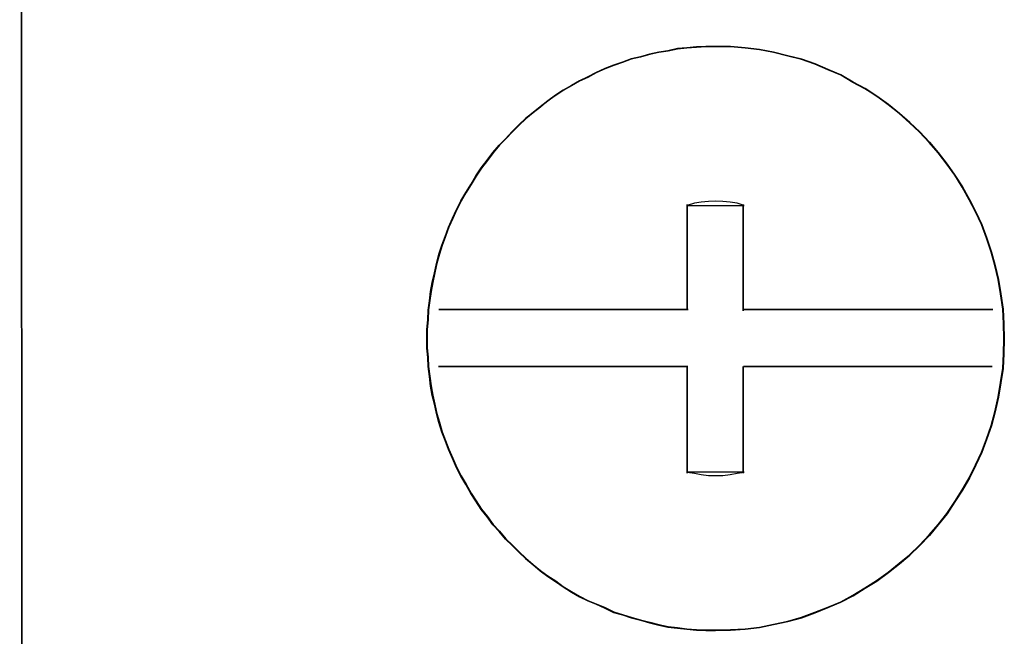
# Model space of a CAD drawing. Header units: millimetres. Extents: x 18084 to 47233, y 38174 to 56392.
# Tile 230 of 253: x 26269 to 26282, y 53634 to 53642. Entities that reach past the tile are written whole.
import ezdxf

# ---------------------------------------------------------------- set-up
doc = ezdxf.new("R2010")
doc.units = ezdxf.units.MM
doc.header["$LTSCALE"] = 100
doc.layers.add('45', color=7, linetype='Continuous')

msp = doc.modelspace()

# ---------------------------------------------------------------- linework, layer by layer
at = {"layer": '45', "color": 59}
for p, q in [((26268.834, 53694.556), (26268.864, 53629.732)), ((26268.864, 53629.732), (26268.834, 53694.556)), ((26268.834, 53694.556), (26268.864, 53629.732)), ((26268.864, 53629.732), (26268.834, 53694.556))]:
    msp.add_line(p, q, dxfattribs=at)
at = {"layer": '45', "color": 7}
for p, q in [((26277.399, 53641.514), (26277.519, 53641.525)), ((26277.519, 53641.525), (26277.399, 53641.514)), ((26277.399, 53641.514), (26277.519, 53641.525)), ((26277.519, 53641.525), (26277.399, 53641.514)), ((26277.519, 53641.525), (26277.644, 53641.536)), ((26277.644, 53641.536), (26277.519, 53641.525)), ((26277.519, 53641.525), (26277.644, 53641.536)), ((26277.644, 53641.536), (26277.519, 53641.525)), ((26277.644, 53641.531), (26277.519, 53641.52)), ((26277.644, 53641.531), (26277.519, 53641.52)), ((26277.644, 53641.536), (26277.769, 53641.541)), ((26277.769, 53641.541), (26277.644, 53641.536)), ((26277.644, 53641.536), (26277.769, 53641.541)), ((26277.769, 53641.541), (26277.644, 53641.536)), ((26277.769, 53641.537), (26277.644, 53641.531)), ((26277.769, 53641.537), (26277.644, 53641.531)), ((26277.769, 53641.541), (26277.894, 53641.541)), ((26277.894, 53641.541), (26277.769, 53641.541)), ((26277.769, 53641.541), (26277.894, 53641.541)), ((26277.894, 53641.541), (26277.769, 53641.541)), ((26277.894, 53641.537), (26277.769, 53641.537)), ((26277.894, 53641.537), (26277.769, 53641.537)), ((26277.894, 53641.541), (26278.09, 53641.541)), ((26278.09, 53641.541), (26277.894, 53641.541)), ((26277.894, 53641.541), (26278.09, 53641.541)), ((26278.09, 53641.541), (26277.894, 53641.541)), ((26278.09, 53641.537), (26277.894, 53641.537)), ((26278.09, 53641.537), (26277.894, 53641.537)), ((26278.09, 53641.541), (26278.281, 53641.525)), ((26278.281, 53641.525), (26278.09, 53641.541)), ((26278.09, 53641.541), (26278.281, 53641.525)), ((26278.281, 53641.525), (26278.09, 53641.541)), ((26278.28, 53641.52), (26278.09, 53641.537)), ((26278.28, 53641.52), (26278.09, 53641.537)), ((26278.281, 53641.525), (26278.466, 53641.503)), ((26278.466, 53641.503), (26278.281, 53641.525)), ((26278.281, 53641.525), (26278.466, 53641.503)), ((26278.466, 53641.503), (26278.281, 53641.525)), ((26276.796, 53641.382), (26276.915, 53641.409)), ((26276.915, 53641.409), (26276.796, 53641.382)), ((26276.796, 53641.382), (26276.915, 53641.409)), ((26276.915, 53641.409), (26276.796, 53641.382)), ((26276.916, 53641.405), (26276.797, 53641.377)), ((26276.916, 53641.405), (26276.797, 53641.377)), ((26276.915, 53641.409), (26277.035, 53641.442)), ((26277.035, 53641.442), (26276.915, 53641.409)), ((26276.915, 53641.409), (26277.035, 53641.442)), ((26277.035, 53641.442), (26276.915, 53641.409)), ((26277.036, 53641.438), (26276.916, 53641.405)), ((26277.036, 53641.438), (26276.916, 53641.405)), ((26277.035, 53641.442), (26277.155, 53641.47)), ((26277.155, 53641.47), (26277.035, 53641.442)), ((26277.035, 53641.442), (26277.155, 53641.47)), ((26277.155, 53641.47), (26277.035, 53641.442)), ((26277.156, 53641.465), (26277.036, 53641.438)), ((26277.156, 53641.465), (26277.036, 53641.438)), ((26277.155, 53641.47), (26277.274, 53641.486)), ((26277.274, 53641.486), (26277.155, 53641.47)), ((26277.155, 53641.47), (26277.274, 53641.486)), ((26277.274, 53641.486), (26277.155, 53641.47)), ((26277.275, 53641.482), (26277.156, 53641.465)), ((26277.275, 53641.482), (26277.156, 53641.465)), ((26277.274, 53641.486), (26277.399, 53641.514)), ((26277.399, 53641.514), (26277.274, 53641.486)), ((26277.274, 53641.486), (26277.399, 53641.514)), ((26277.399, 53641.514), (26277.274, 53641.486)), ((26277.4, 53641.509), (26277.275, 53641.482)), ((26277.4, 53641.509), (26277.275, 53641.482)), ((26277.519, 53641.52), (26277.4, 53641.509)), ((26277.519, 53641.52), (26277.4, 53641.509)), ((26278.465, 53641.498), (26278.28, 53641.52)), ((26278.465, 53641.498), (26278.28, 53641.52)), ((26278.649, 53641.465), (26278.465, 53641.498)), ((26278.649, 53641.465), (26278.465, 53641.498)), ((26278.466, 53641.503), (26278.65, 53641.47)), ((26278.65, 53641.47), (26278.466, 53641.503)), ((26278.466, 53641.503), (26278.65, 53641.47)), ((26278.65, 53641.47), (26278.466, 53641.503)), ((26278.834, 53641.416), (26278.649, 53641.465)), ((26278.834, 53641.416), (26278.649, 53641.465)), ((26278.65, 53641.47), (26278.835, 53641.42)), ((26278.835, 53641.42), (26278.65, 53641.47)), ((26278.65, 53641.47), (26278.835, 53641.42)), ((26278.835, 53641.42), (26278.65, 53641.47)), ((26279.013, 53641.372), (26278.834, 53641.416)), ((26279.013, 53641.372), (26278.834, 53641.416)), ((26278.835, 53641.42), (26279.015, 53641.376)), ((26279.015, 53641.376), (26278.835, 53641.42)), ((26278.835, 53641.42), (26279.015, 53641.376)), ((26279.015, 53641.376), (26278.835, 53641.42)), ((26276.453, 53641.255), (26276.567, 53641.299)), ((26276.567, 53641.299), (26276.453, 53641.255)), ((26276.453, 53641.255), (26276.567, 53641.299)), ((26276.567, 53641.299), (26276.453, 53641.255)), ((26276.569, 53641.295), (26276.455, 53641.251)), ((26276.569, 53641.295), (26276.455, 53641.251)), ((26276.567, 53641.299), (26276.681, 53641.338)), ((26276.681, 53641.338), (26276.567, 53641.299)), ((26276.567, 53641.299), (26276.681, 53641.338)), ((26276.681, 53641.338), (26276.567, 53641.299)), ((26276.683, 53641.333), (26276.569, 53641.295)), ((26276.683, 53641.333), (26276.569, 53641.295)), ((26276.681, 53641.338), (26276.796, 53641.382)), ((26276.796, 53641.382), (26276.681, 53641.338)), ((26276.681, 53641.338), (26276.796, 53641.382)), ((26276.796, 53641.382), (26276.681, 53641.338)), ((26276.797, 53641.377), (26276.683, 53641.333)), ((26276.797, 53641.377), (26276.683, 53641.333)), ((26279.187, 53641.311), (26279.013, 53641.372)), ((26279.187, 53641.311), (26279.013, 53641.372)), ((26279.015, 53641.376), (26279.189, 53641.316)), ((26279.189, 53641.316), (26279.015, 53641.376)), ((26279.015, 53641.376), (26279.189, 53641.316)), ((26279.189, 53641.316), (26279.015, 53641.376)), ((26279.356, 53641.24), (26279.187, 53641.311)), ((26279.356, 53641.24), (26279.187, 53641.311)), ((26279.189, 53641.316), (26279.358, 53641.244)), ((26279.358, 53641.244), (26279.189, 53641.316)), ((26279.189, 53641.316), (26279.358, 53641.244)), ((26279.358, 53641.244), (26279.189, 53641.316)), ((26276.121, 53641.095), (26276.23, 53641.145)), ((26276.23, 53641.145), (26276.121, 53641.095)), ((26276.121, 53641.095), (26276.23, 53641.145)), ((26276.23, 53641.145), (26276.121, 53641.095)), ((26276.232, 53641.14), (26276.123, 53641.091)), ((26276.232, 53641.14), (26276.123, 53641.091)), ((26276.23, 53641.145), (26276.339, 53641.205)), ((26276.339, 53641.205), (26276.23, 53641.145)), ((26276.23, 53641.145), (26276.339, 53641.205)), ((26276.339, 53641.205), (26276.23, 53641.145)), ((26276.341, 53641.201), (26276.232, 53641.14)), ((26276.341, 53641.201), (26276.232, 53641.14)), ((26276.339, 53641.205), (26276.453, 53641.255)), ((26276.453, 53641.255), (26276.339, 53641.205)), ((26276.339, 53641.205), (26276.453, 53641.255)), ((26276.453, 53641.255), (26276.339, 53641.205)), ((26276.455, 53641.251), (26276.341, 53641.201)), ((26276.455, 53641.251), (26276.341, 53641.201)), ((26279.524, 53641.168), (26279.356, 53641.24)), ((26279.524, 53641.168), (26279.356, 53641.24)), ((26279.358, 53641.244), (26279.526, 53641.172)), ((26279.526, 53641.172), (26279.358, 53641.244)), ((26279.358, 53641.244), (26279.526, 53641.172)), ((26279.526, 53641.172), (26279.358, 53641.244)), ((26279.682, 53641.074), (26279.524, 53641.168)), ((26279.682, 53641.074), (26279.524, 53641.168)), ((26279.526, 53641.172), (26279.684, 53641.079)), ((26279.684, 53641.079), (26279.526, 53641.172)), ((26279.526, 53641.172), (26279.684, 53641.079)), ((26279.684, 53641.079), (26279.526, 53641.172)), ((26275.909, 53640.974), (26276.018, 53641.035)), ((26276.018, 53641.035), (26275.909, 53640.974)), ((26275.909, 53640.974), (26276.018, 53641.035)), ((26276.018, 53641.035), (26275.909, 53640.974)), ((26276.02, 53641.03), (26275.911, 53640.97)), ((26276.02, 53641.03), (26275.911, 53640.97)), ((26276.018, 53641.035), (26276.121, 53641.095)), ((26276.121, 53641.095), (26276.018, 53641.035)), ((26276.018, 53641.035), (26276.121, 53641.095)), ((26276.121, 53641.095), (26276.018, 53641.035)), ((26276.123, 53641.091), (26276.02, 53641.03)), ((26276.123, 53641.091), (26276.02, 53641.03)), ((26279.839, 53640.992), (26279.682, 53641.074)), ((26279.839, 53640.992), (26279.682, 53641.074)), ((26279.684, 53641.079), (26279.842, 53640.996)), ((26279.842, 53640.996), (26279.684, 53641.079)), ((26279.684, 53641.079), (26279.842, 53640.996)), ((26279.842, 53640.996), (26279.684, 53641.079)), ((26275.708, 53640.836), (26275.811, 53640.908)), ((26275.811, 53640.908), (26275.708, 53640.836)), ((26275.708, 53640.836), (26275.811, 53640.908)), ((26275.811, 53640.908), (26275.708, 53640.836)), ((26275.814, 53640.904), (26275.71, 53640.832)), ((26275.814, 53640.904), (26275.71, 53640.832)), ((26275.811, 53640.908), (26275.909, 53640.974)), ((26275.909, 53640.974), (26275.811, 53640.908)), ((26275.811, 53640.908), (26275.909, 53640.974)), ((26275.909, 53640.974), (26275.811, 53640.908)), ((26275.911, 53640.97), (26275.814, 53640.904)), ((26275.911, 53640.97), (26275.814, 53640.904)), ((26279.991, 53640.893), (26279.839, 53640.992)), ((26279.991, 53640.893), (26279.839, 53640.992)), ((26279.842, 53640.996), (26279.994, 53640.897)), ((26279.994, 53640.897), (26279.842, 53640.996)), ((26279.842, 53640.996), (26279.994, 53640.897)), ((26279.994, 53640.897), (26279.842, 53640.996)), ((26280.143, 53640.783), (26279.991, 53640.893)), ((26280.143, 53640.783), (26279.991, 53640.893)), ((26279.994, 53640.897), (26280.146, 53640.787)), ((26280.146, 53640.787), (26279.994, 53640.897)), ((26279.994, 53640.897), (26280.146, 53640.787)), ((26280.146, 53640.787), (26279.994, 53640.897)), ((26275.517, 53640.682), (26275.61, 53640.754)), ((26275.61, 53640.754), (26275.517, 53640.682)), ((26275.517, 53640.682), (26275.61, 53640.754)), ((26275.61, 53640.754), (26275.517, 53640.682)), ((26275.61, 53640.754), (26275.708, 53640.836)), ((26275.708, 53640.836), (26275.61, 53640.754)), ((26275.61, 53640.754), (26275.708, 53640.836)), ((26275.708, 53640.836), (26275.61, 53640.754)), ((26275.71, 53640.832), (26275.613, 53640.75)), ((26275.71, 53640.832), (26275.613, 53640.75)), ((26280.285, 53640.667), (26280.143, 53640.783)), ((26280.285, 53640.667), (26280.143, 53640.783)), ((26280.146, 53640.787), (26280.288, 53640.671)), ((26280.288, 53640.671), (26280.146, 53640.787)), ((26280.146, 53640.787), (26280.288, 53640.671)), ((26280.288, 53640.671), (26280.146, 53640.787)), ((26275.419, 53640.605), (26275.517, 53640.682)), ((26275.517, 53640.682), (26275.419, 53640.605)), ((26275.419, 53640.605), (26275.517, 53640.682)), ((26275.517, 53640.682), (26275.419, 53640.605)), ((26275.52, 53640.678), (26275.423, 53640.601)), ((26275.52, 53640.678), (26275.423, 53640.601)), ((26275.613, 53640.75), (26275.52, 53640.678)), ((26275.613, 53640.75), (26275.52, 53640.678)), ((26280.42, 53640.546), (26280.285, 53640.667)), ((26280.42, 53640.546), (26280.285, 53640.667)), ((26280.288, 53640.671), (26280.424, 53640.55)), ((26280.424, 53640.55), (26280.288, 53640.671)), ((26280.288, 53640.671), (26280.424, 53640.55)), ((26280.424, 53640.55), (26280.288, 53640.671)), ((26275.245, 53640.434), (26275.332, 53640.522)), ((26275.332, 53640.522), (26275.245, 53640.434)), ((26275.245, 53640.434), (26275.332, 53640.522)), ((26275.332, 53640.522), (26275.245, 53640.434)), ((26275.336, 53640.519), (26275.249, 53640.431)), ((26275.336, 53640.519), (26275.249, 53640.431)), ((26275.332, 53640.522), (26275.419, 53640.605)), ((26275.419, 53640.605), (26275.332, 53640.522)), ((26275.332, 53640.522), (26275.419, 53640.605)), ((26275.419, 53640.605), (26275.332, 53640.522)), ((26275.423, 53640.601), (26275.336, 53640.519)), ((26275.423, 53640.601), (26275.336, 53640.519)), ((26280.551, 53640.425), (26280.42, 53640.546)), ((26280.551, 53640.425), (26280.42, 53640.546)), ((26280.424, 53640.55), (26280.554, 53640.429)), ((26280.554, 53640.429), (26280.424, 53640.55)), ((26280.424, 53640.55), (26280.554, 53640.429)), ((26280.554, 53640.429), (26280.424, 53640.55)), ((26275.158, 53640.34), (26275.245, 53640.434)), ((26275.245, 53640.434), (26275.158, 53640.34)), ((26275.158, 53640.34), (26275.245, 53640.434)), ((26275.245, 53640.434), (26275.158, 53640.34)), ((26275.249, 53640.431), (26275.162, 53640.337)), ((26275.249, 53640.431), (26275.162, 53640.337)), ((26280.676, 53640.293), (26280.551, 53640.425)), ((26280.676, 53640.293), (26280.551, 53640.425)), ((26280.554, 53640.429), (26280.679, 53640.296)), ((26280.679, 53640.296), (26280.554, 53640.429)), ((26280.554, 53640.429), (26280.679, 53640.296)), ((26280.679, 53640.296), (26280.554, 53640.429)), ((26274.995, 53640.159), (26275.077, 53640.258)), ((26275.077, 53640.258), (26274.995, 53640.159)), ((26274.995, 53640.159), (26275.077, 53640.258)), ((26275.077, 53640.258), (26274.995, 53640.159)), ((26275.08, 53640.255), (26274.999, 53640.156)), ((26275.08, 53640.255), (26274.999, 53640.156)), ((26275.077, 53640.258), (26275.158, 53640.34)), ((26275.158, 53640.34), (26275.077, 53640.258)), ((26275.077, 53640.258), (26275.158, 53640.34)), ((26275.158, 53640.34), (26275.077, 53640.258)), ((26275.162, 53640.337), (26275.08, 53640.255)), ((26275.162, 53640.337), (26275.08, 53640.255)), ((26280.79, 53640.156), (26280.676, 53640.293)), ((26280.79, 53640.156), (26280.676, 53640.293)), ((26280.679, 53640.296), (26280.794, 53640.159)), ((26280.794, 53640.159), (26280.679, 53640.296)), ((26280.679, 53640.296), (26280.794, 53640.159)), ((26280.794, 53640.159), (26280.679, 53640.296)), ((26274.919, 53640.06), (26274.995, 53640.159)), ((26274.995, 53640.159), (26274.919, 53640.06)), ((26274.919, 53640.06), (26274.995, 53640.159)), ((26274.995, 53640.159), (26274.919, 53640.06)), ((26274.999, 53640.156), (26274.923, 53640.057)), ((26274.999, 53640.156), (26274.923, 53640.057)), ((26280.904, 53640.007), (26280.79, 53640.156)), ((26280.904, 53640.007), (26280.79, 53640.156)), ((26280.794, 53640.159), (26280.908, 53640.01)), ((26280.908, 53640.01), (26280.794, 53640.159)), ((26280.794, 53640.159), (26280.908, 53640.01)), ((26280.908, 53640.01), (26280.794, 53640.159)), ((26274.843, 53639.96), (26274.919, 53640.06)), ((26274.919, 53640.06), (26274.843, 53639.96)), ((26274.843, 53639.96), (26274.919, 53640.06)), ((26274.919, 53640.06), (26274.843, 53639.96)), ((26274.923, 53640.057), (26274.847, 53639.958)), ((26274.923, 53640.057), (26274.847, 53639.958)), ((26281.007, 53639.864), (26280.904, 53640.007)), ((26281.007, 53639.864), (26280.904, 53640.007)), ((26280.908, 53640.01), (26281.011, 53639.867)), ((26281.011, 53639.867), (26280.908, 53640.01)), ((26280.908, 53640.01), (26281.011, 53639.867)), ((26281.011, 53639.867), (26280.908, 53640.01)), ((26274.707, 53639.745), (26274.772, 53639.856)), ((26274.772, 53639.856), (26274.707, 53639.745)), ((26274.707, 53639.745), (26274.772, 53639.856)), ((26274.772, 53639.856), (26274.707, 53639.745)), ((26274.772, 53639.856), (26274.843, 53639.96)), ((26274.843, 53639.96), (26274.772, 53639.856)), ((26274.772, 53639.856), (26274.843, 53639.96)), ((26274.843, 53639.96), (26274.772, 53639.856)), ((26274.847, 53639.958), (26274.776, 53639.853)), ((26274.847, 53639.958), (26274.776, 53639.853)), ((26281.105, 53639.71), (26281.007, 53639.864)), ((26281.105, 53639.71), (26281.007, 53639.864)), ((26281.011, 53639.867), (26281.109, 53639.712)), ((26281.109, 53639.712), (26281.011, 53639.867)), ((26281.011, 53639.867), (26281.109, 53639.712)), ((26281.109, 53639.712), (26281.011, 53639.867)), ((26274.641, 53639.641), (26274.707, 53639.745)), ((26274.707, 53639.745), (26274.641, 53639.641)), ((26274.641, 53639.641), (26274.707, 53639.745)), ((26274.707, 53639.745), (26274.641, 53639.641)), ((26274.711, 53639.743), (26274.646, 53639.639)), ((26274.711, 53639.743), (26274.646, 53639.639)), ((26274.776, 53639.853), (26274.711, 53639.743)), ((26274.776, 53639.853), (26274.711, 53639.743)), ((26274.576, 53639.531), (26274.641, 53639.641)), ((26274.641, 53639.641), (26274.576, 53639.531)), ((26274.576, 53639.531), (26274.641, 53639.641)), ((26274.641, 53639.641), (26274.576, 53639.531)), ((26274.646, 53639.639), (26274.581, 53639.529)), ((26274.646, 53639.639), (26274.581, 53639.529)), ((26274.641, 53639.641), (26274.641, 53639.641)), ((26274.641, 53639.641), (26274.641, 53639.641)), ((26281.197, 53639.545), (26281.105, 53639.71)), ((26281.197, 53639.545), (26281.105, 53639.71)), ((26281.109, 53639.712), (26281.202, 53639.547)), ((26281.202, 53639.547), (26281.109, 53639.712)), ((26281.109, 53639.712), (26281.202, 53639.547)), ((26281.202, 53639.547), (26281.109, 53639.712)), ((26274.522, 53639.42), (26274.576, 53639.531)), ((26274.576, 53639.531), (26274.522, 53639.42)), ((26274.522, 53639.42), (26274.576, 53639.531)), ((26274.576, 53639.531), (26274.522, 53639.42)), ((26274.581, 53639.529), (26274.526, 53639.419)), ((26274.581, 53639.529), (26274.526, 53639.419)), ((26277.618, 53639.5), (26277.524, 53639.472)), ((26277.618, 53639.5), (26277.524, 53639.472)), ((26277.524, 53638.581), (26277.524, 53639.484)), ((26277.524, 53639.484), (26277.524, 53638.581)), ((26277.524, 53638.581), (26277.524, 53639.484)), ((26277.524, 53639.484), (26277.524, 53638.581)), ((26277.524, 53639.472), (26278.265, 53639.472)), ((26277.524, 53639.472), (26278.265, 53639.472)), ((26277.706, 53639.515), (26277.618, 53639.5)), ((26277.706, 53639.515), (26277.618, 53639.5)), ((26277.8, 53639.522), (26277.706, 53639.515)), ((26277.8, 53639.522), (26277.706, 53639.515)), ((26277.894, 53639.529), (26277.8, 53639.522)), ((26277.894, 53639.529), (26277.8, 53639.522)), ((26277.988, 53639.522), (26277.894, 53639.529)), ((26277.988, 53639.522), (26277.894, 53639.529)), ((26278.082, 53639.515), (26277.988, 53639.522)), ((26278.082, 53639.515), (26277.988, 53639.522)), ((26278.176, 53639.5), (26278.082, 53639.515)), ((26278.176, 53639.5), (26278.082, 53639.515)), ((26278.265, 53639.472), (26278.176, 53639.5)), ((26278.265, 53639.472), (26278.176, 53639.5)), ((26278.252, 53639.484), (26278.252, 53638.581)), ((26278.252, 53638.581), (26278.252, 53639.484)), ((26278.252, 53639.484), (26278.252, 53639.484)), ((26278.252, 53639.484), (26278.252, 53638.581)), ((26278.252, 53638.581), (26278.252, 53639.484)), ((26278.252, 53639.484), (26278.252, 53639.484)), ((26278.265, 53639.472), (26278.265, 53639.472)), ((26278.265, 53639.472), (26278.265, 53639.472)), ((26281.279, 53639.386), (26281.197, 53639.545)), ((26281.279, 53639.386), (26281.197, 53639.545)), ((26281.202, 53639.547), (26281.283, 53639.387)), ((26281.283, 53639.387), (26281.202, 53639.547)), ((26281.202, 53639.547), (26281.283, 53639.387)), ((26281.283, 53639.387), (26281.202, 53639.547)), ((26274.467, 53639.305), (26274.522, 53639.42)), ((26274.522, 53639.42), (26274.467, 53639.305)), ((26274.467, 53639.305), (26274.522, 53639.42)), ((26274.522, 53639.42), (26274.467, 53639.305)), ((26274.526, 53639.419), (26274.472, 53639.303)), ((26274.526, 53639.419), (26274.472, 53639.303)), ((26281.355, 53639.221), (26281.279, 53639.386)), ((26281.355, 53639.221), (26281.279, 53639.386)), ((26281.283, 53639.387), (26281.359, 53639.222)), ((26281.359, 53639.222), (26281.283, 53639.387)), ((26281.283, 53639.387), (26281.359, 53639.222)), ((26281.359, 53639.222), (26281.283, 53639.387)), ((26274.418, 53639.189), (26274.467, 53639.305)), ((26274.467, 53639.305), (26274.418, 53639.189)), ((26274.418, 53639.189), (26274.467, 53639.305)), ((26274.467, 53639.305), (26274.418, 53639.189)), ((26274.472, 53639.303), (26274.423, 53639.188)), ((26274.472, 53639.303), (26274.423, 53639.188)), ((26281.42, 53639.045), (26281.355, 53639.221)), ((26281.42, 53639.045), (26281.355, 53639.221)), ((26281.359, 53639.222), (26281.425, 53639.046)), ((26281.425, 53639.046), (26281.359, 53639.222)), ((26281.359, 53639.222), (26281.425, 53639.046)), ((26281.425, 53639.046), (26281.359, 53639.222)), ((26274.375, 53639.068), (26274.418, 53639.189)), ((26274.418, 53639.189), (26274.375, 53639.068)), ((26274.375, 53639.068), (26274.418, 53639.189)), ((26274.418, 53639.189), (26274.375, 53639.068)), ((26274.423, 53639.188), (26274.379, 53639.067)), ((26274.423, 53639.188), (26274.379, 53639.067)), ((26274.331, 53638.952), (26274.375, 53639.068)), ((26274.375, 53639.068), (26274.331, 53638.952)), ((26274.331, 53638.952), (26274.375, 53639.068)), ((26274.375, 53639.068), (26274.331, 53638.952)), ((26274.379, 53639.067), (26274.336, 53638.951)), ((26274.379, 53639.067), (26274.336, 53638.951)), ((26281.48, 53638.863), (26281.42, 53639.045)), ((26281.48, 53638.863), (26281.42, 53639.045)), ((26281.425, 53639.046), (26281.485, 53638.864)), ((26281.485, 53638.864), (26281.425, 53639.046)), ((26281.425, 53639.046), (26281.485, 53638.864)), ((26281.485, 53638.864), (26281.425, 53639.046)), ((26274.261, 53638.715), (26274.293, 53638.836)), ((26274.293, 53638.836), (26274.261, 53638.715)), ((26274.261, 53638.715), (26274.293, 53638.836)), ((26274.293, 53638.836), (26274.261, 53638.715)), ((26274.298, 53638.836), (26274.265, 53638.715)), ((26274.298, 53638.836), (26274.265, 53638.715)), ((26274.293, 53638.836), (26274.331, 53638.952)), ((26274.331, 53638.952), (26274.293, 53638.836)), ((26274.293, 53638.836), (26274.331, 53638.952)), ((26274.331, 53638.952), (26274.293, 53638.836)), ((26274.336, 53638.951), (26274.298, 53638.836)), ((26274.336, 53638.951), (26274.298, 53638.836)), ((26281.529, 53638.687), (26281.48, 53638.863)), ((26281.529, 53638.687), (26281.48, 53638.863)), ((26281.485, 53638.864), (26281.534, 53638.688)), ((26281.534, 53638.688), (26281.485, 53638.864)), ((26281.485, 53638.864), (26281.534, 53638.688)), ((26281.534, 53638.688), (26281.485, 53638.864)), ((26274.233, 53638.594), (26274.261, 53638.715)), ((26274.261, 53638.715), (26274.233, 53638.594)), ((26274.233, 53638.594), (26274.261, 53638.715)), ((26274.261, 53638.715), (26274.233, 53638.594)), ((26274.265, 53638.715), (26274.238, 53638.594)), ((26274.265, 53638.715), (26274.238, 53638.594)), ((26274.206, 53638.467), (26274.233, 53638.594)), ((26274.233, 53638.594), (26274.206, 53638.467)), ((26274.206, 53638.467), (26274.233, 53638.594)), ((26274.233, 53638.594), (26274.206, 53638.467)), ((26274.238, 53638.594), (26274.211, 53638.467)), ((26274.238, 53638.594), (26274.211, 53638.467)), ((26277.524, 53638.593), (26277.524, 53638.105)), ((26277.524, 53638.105), (26277.524, 53638.593)), ((26277.524, 53638.593), (26277.524, 53638.593)), ((26277.524, 53638.593), (26277.524, 53638.105)), ((26277.524, 53638.105), (26277.524, 53638.593)), ((26277.524, 53638.593), (26277.524, 53638.593)), ((26277.524, 53638.581), (26277.524, 53638.581)), ((26277.524, 53638.581), (26277.524, 53638.581)), ((26278.252, 53638.097), (26278.252, 53638.593)), ((26278.252, 53638.593), (26278.252, 53638.097)), ((26278.252, 53638.097), (26278.252, 53638.593)), ((26278.252, 53638.593), (26278.252, 53638.097)), ((26281.572, 53638.506), (26281.529, 53638.687)), ((26281.572, 53638.506), (26281.529, 53638.687)), ((26281.534, 53638.688), (26281.577, 53638.506)), ((26281.577, 53638.506), (26281.534, 53638.688)), ((26281.534, 53638.688), (26281.577, 53638.506)), ((26281.577, 53638.506), (26281.534, 53638.688)), ((26274.184, 53638.352), (26274.206, 53638.467)), ((26274.206, 53638.467), (26274.184, 53638.352)), ((26274.184, 53638.352), (26274.206, 53638.467)), ((26274.206, 53638.467), (26274.184, 53638.352)), ((26274.211, 53638.467), (26274.189, 53638.352)), ((26274.211, 53638.467), (26274.189, 53638.352)), ((26281.605, 53638.319), (26281.572, 53638.506)), ((26281.605, 53638.319), (26281.572, 53638.506)), ((26281.577, 53638.506), (26281.61, 53638.319)), ((26281.61, 53638.319), (26281.577, 53638.506)), ((26281.577, 53638.506), (26281.61, 53638.319)), ((26281.61, 53638.319), (26281.577, 53638.506)), ((26274.168, 53638.23), (26274.184, 53638.352)), ((26274.184, 53638.352), (26274.168, 53638.23)), ((26274.168, 53638.23), (26274.184, 53638.352)), ((26274.184, 53638.352), (26274.168, 53638.23)), ((26274.189, 53638.352), (26274.173, 53638.231)), ((26274.189, 53638.352), (26274.173, 53638.231)), ((26281.632, 53638.121), (26281.605, 53638.319)), ((26281.632, 53638.121), (26281.605, 53638.319)), ((26281.61, 53638.319), (26281.637, 53638.12)), ((26281.637, 53638.12), (26281.61, 53638.319)), ((26281.61, 53638.319), (26281.637, 53638.12)), ((26281.637, 53638.12), (26281.61, 53638.319)), ((26274.152, 53638.109), (26274.168, 53638.23)), ((26274.168, 53638.23), (26274.152, 53638.109)), ((26274.152, 53638.109), (26274.168, 53638.23)), ((26274.168, 53638.23), (26274.152, 53638.109)), ((26274.173, 53638.231), (26274.157, 53638.11)), ((26274.173, 53638.231), (26274.157, 53638.11)), ((26274.146, 53637.983), (26274.152, 53638.109)), ((26274.152, 53638.109), (26274.146, 53637.983)), ((26274.146, 53637.983), (26274.152, 53638.109)), ((26274.152, 53638.109), (26274.146, 53637.983)), ((26274.157, 53638.11), (26274.151, 53637.983)), ((26274.157, 53638.11), (26274.151, 53637.983)), ((26274.292, 53638.117), (26277.537, 53638.117)), ((26277.537, 53638.117), (26274.292, 53638.117)), ((26274.292, 53638.117), (26274.292, 53638.117)), ((26274.292, 53638.117), (26277.537, 53638.117)), ((26277.537, 53638.117), (26274.292, 53638.117)), ((26274.292, 53638.117), (26274.292, 53638.117)), ((26281.502, 53638.117), (26278.252, 53638.117)), ((26278.252, 53638.117), (26281.502, 53638.117)), ((26281.502, 53638.117), (26278.252, 53638.117)), ((26278.252, 53638.117), (26281.502, 53638.117)), ((26278.252, 53638.097), (26278.252, 53638.097)), ((26278.252, 53638.097), (26278.252, 53638.097)), ((26281.502, 53638.117), (26281.502, 53638.117)), ((26281.502, 53638.117), (26281.502, 53638.117)), ((26281.643, 53637.928), (26281.632, 53638.121)), ((26281.643, 53637.928), (26281.632, 53638.121)), ((26281.637, 53638.12), (26281.648, 53637.927)), ((26281.648, 53637.927), (26281.637, 53638.12)), ((26281.637, 53638.12), (26281.648, 53637.927)), ((26281.648, 53637.927), (26281.637, 53638.12)), ((26274.135, 53637.856), (26274.146, 53637.983)), ((26274.146, 53637.983), (26274.135, 53637.856)), ((26274.135, 53637.856), (26274.146, 53637.983)), ((26274.146, 53637.983), (26274.135, 53637.856)), ((26274.151, 53637.983), (26274.14, 53637.857)), ((26274.151, 53637.983), (26274.14, 53637.857)), ((26274.135, 53637.735), (26274.135, 53637.856)), ((26274.135, 53637.856), (26274.135, 53637.735)), ((26274.135, 53637.735), (26274.135, 53637.856)), ((26274.135, 53637.856), (26274.135, 53637.735)), ((26274.14, 53637.857), (26274.14, 53637.736)), ((26274.14, 53637.857), (26274.14, 53637.736)), ((26281.648, 53637.736), (26281.643, 53637.928)), ((26281.648, 53637.736), (26281.643, 53637.928)), ((26281.648, 53637.927), (26281.653, 53637.735)), ((26281.653, 53637.735), (26281.648, 53637.927)), ((26281.648, 53637.927), (26281.653, 53637.735)), ((26281.653, 53637.735), (26281.648, 53637.927)), ((26274.135, 53637.613), (26274.135, 53637.735)), ((26274.135, 53637.735), (26274.135, 53637.613)), ((26274.135, 53637.613), (26274.135, 53637.735)), ((26274.135, 53637.735), (26274.135, 53637.613)), ((26274.14, 53637.736), (26274.14, 53637.615)), ((26274.14, 53637.736), (26274.14, 53637.615)), ((26281.643, 53637.538), (26281.648, 53637.736)), ((26281.643, 53637.538), (26281.648, 53637.736)), ((26281.648, 53637.736), (26281.648, 53637.736)), ((26281.648, 53637.736), (26281.648, 53637.736)), ((26281.653, 53637.735), (26281.648, 53637.536)), ((26281.648, 53637.536), (26281.653, 53637.735)), ((26281.653, 53637.735), (26281.648, 53637.536)), ((26281.648, 53637.536), (26281.653, 53637.735)), ((26281.653, 53637.735), (26281.653, 53637.735)), ((26281.653, 53637.735), (26281.653, 53637.735)), ((26274.146, 53637.492), (26274.135, 53637.613)), ((26274.135, 53637.613), (26274.146, 53637.492)), ((26274.146, 53637.492), (26274.135, 53637.613)), ((26274.135, 53637.613), (26274.146, 53637.492)), ((26274.14, 53637.615), (26274.151, 53637.494)), ((26274.14, 53637.615), (26274.151, 53637.494)), ((26274.152, 53637.371), (26274.146, 53637.492)), ((26274.146, 53637.492), (26274.152, 53637.371)), ((26274.152, 53637.371), (26274.146, 53637.492)), ((26274.146, 53637.492), (26274.152, 53637.371)), ((26274.151, 53637.494), (26274.157, 53637.373)), ((26274.151, 53637.494), (26274.157, 53637.373)), ((26281.632, 53637.351), (26281.643, 53637.538)), ((26281.632, 53637.351), (26281.643, 53637.538)), ((26281.648, 53637.536), (26281.637, 53637.349)), ((26281.637, 53637.349), (26281.648, 53637.536)), ((26281.648, 53637.536), (26281.637, 53637.349)), ((26281.637, 53637.349), (26281.648, 53637.536)), ((26274.168, 53637.244), (26274.152, 53637.371)), ((26274.152, 53637.371), (26274.168, 53637.244)), ((26274.168, 53637.244), (26274.152, 53637.371)), ((26274.152, 53637.371), (26274.168, 53637.244)), ((26274.157, 53637.373), (26274.173, 53637.246)), ((26274.157, 53637.373), (26274.173, 53637.246)), ((26274.287, 53637.373), (26277.532, 53637.373)), ((26277.532, 53637.373), (26274.287, 53637.373)), ((26274.287, 53637.373), (26274.287, 53637.373)), ((26274.287, 53637.373), (26277.532, 53637.373)), ((26277.532, 53637.373), (26274.287, 53637.373)), ((26274.287, 53637.373), (26274.287, 53637.373)), ((26277.524, 53637.373), (26277.524, 53636.881)), ((26277.524, 53636.881), (26277.524, 53637.373)), ((26277.524, 53637.373), (26277.524, 53637.373)), ((26277.524, 53637.373), (26277.524, 53636.881)), ((26277.524, 53636.881), (26277.524, 53637.373)), ((26277.524, 53637.373), (26277.524, 53637.373)), ((26278.252, 53636.881), (26278.252, 53637.373)), ((26278.252, 53637.373), (26278.252, 53636.881)), ((26278.252, 53636.881), (26278.252, 53637.373)), ((26278.252, 53637.373), (26278.252, 53636.881)), ((26281.497, 53637.373), (26278.257, 53637.373)), ((26278.257, 53637.373), (26281.497, 53637.373)), ((26281.497, 53637.373), (26278.257, 53637.373)), ((26278.257, 53637.373), (26281.497, 53637.373)), ((26281.497, 53637.373), (26281.497, 53637.373)), ((26281.497, 53637.373), (26281.497, 53637.373)), ((26281.605, 53637.164), (26281.632, 53637.351)), ((26281.605, 53637.164), (26281.632, 53637.351)), ((26281.637, 53637.349), (26281.61, 53637.162)), ((26281.61, 53637.162), (26281.637, 53637.349)), ((26281.637, 53637.349), (26281.61, 53637.162)), ((26281.61, 53637.162), (26281.637, 53637.349)), ((26274.184, 53637.118), (26274.168, 53637.244)), ((26274.168, 53637.244), (26274.184, 53637.118)), ((26274.184, 53637.118), (26274.168, 53637.244)), ((26274.168, 53637.244), (26274.184, 53637.118)), ((26274.173, 53637.246), (26274.189, 53637.12)), ((26274.173, 53637.246), (26274.189, 53637.12)), ((26281.572, 53636.977), (26281.605, 53637.164)), ((26281.572, 53636.977), (26281.605, 53637.164)), ((26274.206, 53636.996), (26274.184, 53637.118)), ((26274.184, 53637.118), (26274.206, 53636.996)), ((26274.206, 53636.996), (26274.184, 53637.118)), ((26274.184, 53637.118), (26274.206, 53636.996)), ((26274.189, 53637.12), (26274.211, 53636.999)), ((26274.189, 53637.12), (26274.211, 53636.999)), ((26281.61, 53637.162), (26281.577, 53636.974)), ((26281.577, 53636.974), (26281.61, 53637.162)), ((26281.61, 53637.162), (26281.577, 53636.974)), ((26281.577, 53636.974), (26281.61, 53637.162)), ((26274.233, 53636.881), (26274.206, 53636.996)), ((26274.206, 53636.996), (26274.233, 53636.881)), ((26274.233, 53636.881), (26274.206, 53636.996)), ((26274.206, 53636.996), (26274.233, 53636.881)), ((26274.211, 53636.999), (26274.238, 53636.883)), ((26274.211, 53636.999), (26274.238, 53636.883)), ((26281.529, 53636.784), (26281.572, 53636.977)), ((26281.529, 53636.784), (26281.572, 53636.977)), ((26281.577, 53636.974), (26281.534, 53636.782)), ((26281.534, 53636.782), (26281.577, 53636.974)), ((26281.577, 53636.974), (26281.534, 53636.782)), ((26281.534, 53636.782), (26281.577, 53636.974)), ((26274.261, 53636.759), (26274.233, 53636.881)), ((26274.233, 53636.881), (26274.261, 53636.759)), ((26274.261, 53636.759), (26274.233, 53636.881)), ((26274.233, 53636.881), (26274.261, 53636.759)), ((26274.238, 53636.883), (26274.265, 53636.762)), ((26274.238, 53636.883), (26274.265, 53636.762)), ((26277.524, 53635.985), (26277.524, 53636.896)), ((26277.524, 53636.896), (26277.524, 53635.985)), ((26277.524, 53635.985), (26277.524, 53636.896)), ((26277.524, 53636.896), (26277.524, 53635.985)), ((26278.252, 53636.896), (26278.252, 53635.985)), ((26278.252, 53635.985), (26278.252, 53636.896)), ((26278.252, 53636.896), (26278.252, 53636.896)), ((26278.252, 53636.896), (26278.252, 53635.985)), ((26278.252, 53635.985), (26278.252, 53636.896)), ((26278.252, 53636.896), (26278.252, 53636.896)), ((26278.252, 53636.881), (26278.252, 53636.881)), ((26278.252, 53636.881), (26278.252, 53636.881)), ((26281.48, 53636.603), (26281.529, 53636.784)), ((26281.48, 53636.603), (26281.529, 53636.784)), ((26281.534, 53636.782), (26281.485, 53636.6)), ((26281.485, 53636.6), (26281.534, 53636.782)), ((26281.534, 53636.782), (26281.485, 53636.6)), ((26281.485, 53636.6), (26281.534, 53636.782)), ((26274.293, 53636.644), (26274.261, 53636.759)), ((26274.261, 53636.759), (26274.293, 53636.644)), ((26274.293, 53636.644), (26274.261, 53636.759)), ((26274.261, 53636.759), (26274.293, 53636.644)), ((26274.265, 53636.762), (26274.298, 53636.647)), ((26274.265, 53636.762), (26274.298, 53636.647)), ((26274.331, 53636.517), (26274.293, 53636.644)), ((26274.293, 53636.644), (26274.331, 53636.517)), ((26274.331, 53636.517), (26274.293, 53636.644)), ((26274.293, 53636.644), (26274.331, 53636.517)), ((26274.298, 53636.647), (26274.336, 53636.52)), ((26274.298, 53636.647), (26274.336, 53636.52)), ((26281.42, 53636.432), (26281.48, 53636.603)), ((26281.42, 53636.432), (26281.48, 53636.603)), ((26281.485, 53636.6), (26281.425, 53636.429)), ((26281.425, 53636.429), (26281.485, 53636.6)), ((26281.485, 53636.6), (26281.425, 53636.429)), ((26281.425, 53636.429), (26281.485, 53636.6)), ((26274.375, 53636.407), (26274.331, 53636.517)), ((26274.331, 53636.517), (26274.375, 53636.407)), ((26274.375, 53636.407), (26274.331, 53636.517)), ((26274.331, 53636.517), (26274.375, 53636.407)), ((26274.336, 53636.52), (26274.379, 53636.41)), ((26274.336, 53636.52), (26274.379, 53636.41)), ((26274.418, 53636.291), (26274.375, 53636.407)), ((26274.375, 53636.407), (26274.418, 53636.291)), ((26274.418, 53636.291), (26274.375, 53636.407)), ((26274.375, 53636.407), (26274.418, 53636.291)), ((26274.379, 53636.41), (26274.423, 53636.295)), ((26274.379, 53636.41), (26274.423, 53636.295)), ((26281.355, 53636.256), (26281.42, 53636.432)), ((26281.355, 53636.256), (26281.42, 53636.432)), ((26281.425, 53636.429), (26281.359, 53636.253)), ((26281.359, 53636.253), (26281.425, 53636.429)), ((26281.425, 53636.429), (26281.359, 53636.253)), ((26281.359, 53636.253), (26281.425, 53636.429)), ((26274.467, 53636.176), (26274.418, 53636.291)), ((26274.418, 53636.291), (26274.467, 53636.176)), ((26274.467, 53636.176), (26274.418, 53636.291)), ((26274.418, 53636.291), (26274.467, 53636.176)), ((26274.423, 53636.295), (26274.472, 53636.179)), ((26274.423, 53636.295), (26274.472, 53636.179)), ((26274.522, 53636.054), (26274.467, 53636.176)), ((26274.467, 53636.176), (26274.522, 53636.054)), ((26274.522, 53636.054), (26274.467, 53636.176)), ((26274.467, 53636.176), (26274.522, 53636.054)), ((26274.472, 53636.179), (26274.526, 53636.058)), ((26274.472, 53636.179), (26274.526, 53636.058)), ((26281.279, 53636.091), (26281.355, 53636.256)), ((26281.279, 53636.091), (26281.355, 53636.256)), ((26281.359, 53636.253), (26281.283, 53636.087)), ((26281.283, 53636.087), (26281.359, 53636.253)), ((26281.359, 53636.253), (26281.283, 53636.087)), ((26281.283, 53636.087), (26281.359, 53636.253)), ((26274.576, 53635.944), (26274.522, 53636.054)), ((26274.522, 53636.054), (26274.576, 53635.944)), ((26274.576, 53635.944), (26274.522, 53636.054)), ((26274.522, 53636.054), (26274.576, 53635.944)), ((26274.526, 53636.058), (26274.581, 53635.948)), ((26274.526, 53636.058), (26274.581, 53635.948)), ((26281.197, 53635.921), (26281.279, 53636.091)), ((26281.197, 53635.921), (26281.279, 53636.091)), ((26281.283, 53636.087), (26281.202, 53635.917)), ((26281.202, 53635.917), (26281.283, 53636.087)), ((26281.283, 53636.087), (26281.202, 53635.917)), ((26281.202, 53635.917), (26281.283, 53636.087)), ((26274.641, 53635.834), (26274.576, 53635.944)), ((26274.576, 53635.944), (26274.641, 53635.834)), ((26274.641, 53635.834), (26274.576, 53635.944)), ((26274.576, 53635.944), (26274.641, 53635.834)), ((26274.581, 53635.948), (26274.646, 53635.838)), ((26274.581, 53635.948), (26274.646, 53635.838)), ((26277.524, 53635.998), (26277.618, 53635.983)), ((26278.265, 53635.998), (26277.524, 53635.998)), ((26277.524, 53635.998), (26277.524, 53635.998)), ((26277.524, 53635.998), (26277.618, 53635.983)), ((26278.265, 53635.998), (26277.524, 53635.998)), ((26277.524, 53635.998), (26277.524, 53635.998)), ((26277.524, 53635.985), (26277.524, 53635.985)), ((26277.524, 53635.985), (26277.524, 53635.985)), ((26277.618, 53635.983), (26277.706, 53635.968)), ((26277.618, 53635.983), (26277.706, 53635.968)), ((26277.706, 53635.968), (26277.8, 53635.953)), ((26277.706, 53635.968), (26277.8, 53635.953)), ((26277.8, 53635.953), (26277.894, 53635.953)), ((26277.8, 53635.953), (26277.894, 53635.953)), ((26277.894, 53635.953), (26277.988, 53635.953)), ((26277.894, 53635.953), (26277.988, 53635.953)), ((26277.988, 53635.953), (26278.082, 53635.968)), ((26277.988, 53635.953), (26278.082, 53635.968)), ((26278.082, 53635.968), (26278.176, 53635.983)), ((26278.082, 53635.968), (26278.176, 53635.983)), ((26278.176, 53635.983), (26278.265, 53635.998)), ((26278.176, 53635.983), (26278.265, 53635.998)), ((26281.105, 53635.767), (26281.197, 53635.921)), ((26281.105, 53635.767), (26281.197, 53635.921)), ((26281.202, 53635.917), (26281.109, 53635.762)), ((26281.109, 53635.762), (26281.202, 53635.917)), ((26281.202, 53635.917), (26281.109, 53635.762)), ((26281.109, 53635.762), (26281.202, 53635.917)), ((26274.707, 53635.718), (26274.641, 53635.834)), ((26274.641, 53635.834), (26274.707, 53635.718)), ((26274.707, 53635.718), (26274.641, 53635.834)), ((26274.641, 53635.834), (26274.707, 53635.718)), ((26274.646, 53635.838), (26274.711, 53635.723)), ((26274.646, 53635.838), (26274.711, 53635.723)), ((26281.007, 53635.613), (26281.105, 53635.767)), ((26281.007, 53635.613), (26281.105, 53635.767)), ((26281.109, 53635.762), (26281.011, 53635.608)), ((26281.011, 53635.608), (26281.109, 53635.762)), ((26281.109, 53635.762), (26281.011, 53635.608)), ((26281.011, 53635.608), (26281.109, 53635.762)), ((26274.772, 53635.619), (26274.707, 53635.718)), ((26274.707, 53635.718), (26274.772, 53635.619)), ((26274.772, 53635.619), (26274.707, 53635.718)), ((26274.707, 53635.718), (26274.772, 53635.619)), ((26274.711, 53635.723), (26274.776, 53635.624)), ((26274.711, 53635.723), (26274.776, 53635.624)), ((26274.843, 53635.509), (26274.772, 53635.619)), ((26274.772, 53635.619), (26274.843, 53635.509)), ((26274.843, 53635.509), (26274.772, 53635.619)), ((26274.772, 53635.619), (26274.843, 53635.509)), ((26274.776, 53635.624), (26274.847, 53635.514)), ((26274.776, 53635.624), (26274.847, 53635.514)), ((26274.919, 53635.415), (26274.843, 53635.509)), ((26274.843, 53635.509), (26274.919, 53635.415)), ((26274.919, 53635.415), (26274.843, 53635.509)), ((26274.843, 53635.509), (26274.919, 53635.415)), ((26274.847, 53635.514), (26274.923, 53635.42)), ((26274.847, 53635.514), (26274.923, 53635.42)), ((26280.904, 53635.459), (26281.007, 53635.613)), ((26280.904, 53635.459), (26281.007, 53635.613)), ((26281.011, 53635.608), (26280.908, 53635.454)), ((26280.908, 53635.454), (26281.011, 53635.608)), ((26281.011, 53635.608), (26280.908, 53635.454)), ((26280.908, 53635.454), (26281.011, 53635.608)), ((26274.995, 53635.311), (26274.919, 53635.415)), ((26274.919, 53635.415), (26274.995, 53635.311)), ((26274.995, 53635.311), (26274.919, 53635.415)), ((26274.919, 53635.415), (26274.995, 53635.311)), ((26274.923, 53635.42), (26274.999, 53635.316)), ((26274.923, 53635.42), (26274.999, 53635.316)), ((26280.79, 53635.316), (26280.904, 53635.459)), ((26280.79, 53635.316), (26280.904, 53635.459)), ((26280.908, 53635.454), (26280.794, 53635.311)), ((26280.794, 53635.311), (26280.908, 53635.454)), ((26280.908, 53635.454), (26280.794, 53635.311)), ((26280.794, 53635.311), (26280.908, 53635.454)), ((26275.077, 53635.222), (26274.995, 53635.311)), ((26274.995, 53635.311), (26275.077, 53635.222)), ((26275.077, 53635.222), (26274.995, 53635.311)), ((26274.995, 53635.311), (26275.077, 53635.222)), ((26274.999, 53635.316), (26275.08, 53635.228)), ((26274.999, 53635.316), (26275.08, 53635.228)), ((26280.676, 53635.178), (26280.79, 53635.316)), ((26280.676, 53635.178), (26280.79, 53635.316)), ((26280.794, 53635.311), (26280.679, 53635.173)), ((26280.679, 53635.173), (26280.794, 53635.311)), ((26280.794, 53635.311), (26280.679, 53635.173)), ((26280.679, 53635.173), (26280.794, 53635.311)), ((26275.158, 53635.123), (26275.077, 53635.222)), ((26275.077, 53635.222), (26275.158, 53635.123)), ((26275.158, 53635.123), (26275.077, 53635.222)), ((26275.077, 53635.222), (26275.158, 53635.123)), ((26275.08, 53635.228), (26275.162, 53635.129)), ((26275.08, 53635.228), (26275.162, 53635.129)), ((26275.245, 53635.041), (26275.158, 53635.123)), ((26275.158, 53635.123), (26275.245, 53635.041)), ((26275.245, 53635.041), (26275.158, 53635.123)), ((26275.158, 53635.123), (26275.245, 53635.041)), ((26275.162, 53635.129), (26275.249, 53635.046)), ((26275.162, 53635.129), (26275.249, 53635.046)), ((26280.551, 53635.046), (26280.676, 53635.178)), ((26280.551, 53635.046), (26280.676, 53635.178)), ((26280.679, 53635.173), (26280.554, 53635.041)), ((26280.554, 53635.041), (26280.679, 53635.173)), ((26280.679, 53635.173), (26280.554, 53635.041)), ((26280.554, 53635.041), (26280.679, 53635.173)), ((26275.332, 53634.952), (26275.245, 53635.041)), ((26275.245, 53635.041), (26275.332, 53634.952)), ((26275.332, 53634.952), (26275.245, 53635.041)), ((26275.245, 53635.041), (26275.332, 53634.952)), ((26275.249, 53635.046), (26275.336, 53634.958)), ((26275.249, 53635.046), (26275.336, 53634.958)), ((26280.42, 53634.92), (26280.551, 53635.046)), ((26280.42, 53634.92), (26280.551, 53635.046)), ((26280.554, 53635.041), (26280.424, 53634.914)), ((26280.424, 53634.914), (26280.554, 53635.041)), ((26280.554, 53635.041), (26280.424, 53634.914)), ((26280.424, 53634.914), (26280.554, 53635.041)), ((26275.419, 53634.87), (26275.332, 53634.952)), ((26275.332, 53634.952), (26275.419, 53634.87)), ((26275.419, 53634.87), (26275.332, 53634.952)), ((26275.332, 53634.952), (26275.419, 53634.87)), ((26275.336, 53634.958), (26275.423, 53634.876)), ((26275.336, 53634.958), (26275.423, 53634.876)), ((26275.517, 53634.787), (26275.419, 53634.87)), ((26275.419, 53634.87), (26275.517, 53634.787)), ((26275.517, 53634.787), (26275.419, 53634.87)), ((26275.419, 53634.87), (26275.517, 53634.787)), ((26275.423, 53634.876), (26275.52, 53634.793)), ((26275.423, 53634.876), (26275.52, 53634.793)), ((26280.285, 53634.81), (26280.42, 53634.92)), ((26280.285, 53634.81), (26280.42, 53634.92)), ((26280.424, 53634.914), (26280.288, 53634.804)), ((26280.288, 53634.804), (26280.424, 53634.914)), ((26280.424, 53634.914), (26280.288, 53634.804)), ((26280.288, 53634.804), (26280.424, 53634.914)), ((26275.61, 53634.71), (26275.517, 53634.787)), ((26275.517, 53634.787), (26275.61, 53634.71)), ((26275.61, 53634.71), (26275.517, 53634.787)), ((26275.517, 53634.787), (26275.61, 53634.71)), ((26275.52, 53634.793), (26275.613, 53634.716)), ((26275.52, 53634.793), (26275.613, 53634.716)), ((26280.143, 53634.694), (26280.285, 53634.81)), ((26280.143, 53634.694), (26280.285, 53634.81)), ((26280.288, 53634.804), (26280.146, 53634.688)), ((26280.146, 53634.688), (26280.288, 53634.804)), ((26280.288, 53634.804), (26280.146, 53634.688)), ((26280.146, 53634.688), (26280.288, 53634.804)), ((26275.708, 53634.638), (26275.61, 53634.71)), ((26275.61, 53634.71), (26275.708, 53634.638)), ((26275.708, 53634.638), (26275.61, 53634.71)), ((26275.61, 53634.71), (26275.708, 53634.638)), ((26275.613, 53634.716), (26275.71, 53634.645)), ((26275.613, 53634.716), (26275.71, 53634.645)), ((26275.811, 53634.572), (26275.708, 53634.638)), ((26275.708, 53634.638), (26275.811, 53634.572)), ((26275.811, 53634.572), (26275.708, 53634.638)), ((26275.708, 53634.638), (26275.811, 53634.572)), ((26275.71, 53634.645), (26275.814, 53634.579)), ((26275.71, 53634.645), (26275.814, 53634.579)), ((26279.991, 53634.584), (26280.143, 53634.694)), ((26279.991, 53634.584), (26280.143, 53634.694)), ((26280.146, 53634.688), (26279.994, 53634.578)), ((26279.994, 53634.578), (26280.146, 53634.688)), ((26280.146, 53634.688), (26279.994, 53634.578)), ((26279.994, 53634.578), (26280.146, 53634.688)), ((26275.909, 53634.501), (26275.811, 53634.572)), ((26275.811, 53634.572), (26275.909, 53634.501)), ((26275.909, 53634.501), (26275.811, 53634.572)), ((26275.811, 53634.572), (26275.909, 53634.501)), ((26275.814, 53634.579), (26275.911, 53634.507)), ((26275.814, 53634.579), (26275.911, 53634.507)), ((26276.018, 53634.435), (26275.909, 53634.501)), ((26275.909, 53634.501), (26276.018, 53634.435)), ((26276.018, 53634.435), (26275.909, 53634.501)), ((26275.909, 53634.501), (26276.018, 53634.435)), ((26275.911, 53634.507), (26276.02, 53634.441)), ((26275.911, 53634.507), (26276.02, 53634.441)), ((26279.682, 53634.392), (26279.839, 53634.491)), ((26279.682, 53634.392), (26279.839, 53634.491)), ((26279.842, 53634.484), (26279.684, 53634.385)), ((26279.684, 53634.385), (26279.842, 53634.484)), ((26279.842, 53634.484), (26279.684, 53634.385)), ((26279.684, 53634.385), (26279.842, 53634.484)), ((26279.839, 53634.491), (26279.991, 53634.584)), ((26279.839, 53634.491), (26279.991, 53634.584)), ((26279.994, 53634.578), (26279.842, 53634.484)), ((26279.842, 53634.484), (26279.994, 53634.578)), ((26279.994, 53634.578), (26279.842, 53634.484)), ((26279.842, 53634.484), (26279.994, 53634.578)), ((26276.121, 53634.374), (26276.018, 53634.435)), ((26276.018, 53634.435), (26276.121, 53634.374)), ((26276.121, 53634.374), (26276.018, 53634.435)), ((26276.018, 53634.435), (26276.121, 53634.374)), ((26276.02, 53634.441), (26276.123, 53634.381)), ((26276.02, 53634.441), (26276.123, 53634.381)), ((26276.23, 53634.319), (26276.121, 53634.374)), ((26276.121, 53634.374), (26276.23, 53634.319)), ((26276.23, 53634.319), (26276.121, 53634.374)), ((26276.121, 53634.374), (26276.23, 53634.319)), ((26276.123, 53634.381), (26276.232, 53634.326)), ((26276.123, 53634.381), (26276.232, 53634.326)), ((26279.524, 53634.309), (26279.682, 53634.392)), ((26279.524, 53634.309), (26279.682, 53634.392)), ((26279.684, 53634.385), (26279.526, 53634.302)), ((26279.526, 53634.302), (26279.684, 53634.385)), ((26279.684, 53634.385), (26279.526, 53634.302)), ((26279.526, 53634.302), (26279.684, 53634.385)), ((26276.339, 53634.275), (26276.23, 53634.319)), ((26276.23, 53634.319), (26276.339, 53634.275)), ((26276.339, 53634.275), (26276.23, 53634.319)), ((26276.23, 53634.319), (26276.339, 53634.275)), ((26276.232, 53634.326), (26276.341, 53634.282)), ((26276.232, 53634.326), (26276.341, 53634.282)), ((26276.453, 53634.225), (26276.339, 53634.275)), ((26276.339, 53634.275), (26276.453, 53634.225)), ((26276.453, 53634.225), (26276.339, 53634.275)), ((26276.339, 53634.275), (26276.453, 53634.225)), ((26276.341, 53634.282), (26276.455, 53634.232)), ((26276.341, 53634.282), (26276.455, 53634.232)), ((26276.567, 53634.17), (26276.453, 53634.225)), ((26276.453, 53634.225), (26276.567, 53634.17)), ((26276.567, 53634.17), (26276.453, 53634.225)), ((26276.453, 53634.225), (26276.567, 53634.17)), ((26276.455, 53634.232), (26276.569, 53634.177)), ((26276.455, 53634.232), (26276.569, 53634.177)), ((26279.187, 53634.172), (26279.356, 53634.238)), ((26279.187, 53634.172), (26279.356, 53634.238)), ((26279.358, 53634.231), (26279.189, 53634.165)), ((26279.189, 53634.165), (26279.358, 53634.231)), ((26279.358, 53634.231), (26279.189, 53634.165)), ((26279.189, 53634.165), (26279.358, 53634.231)), ((26279.356, 53634.238), (26279.524, 53634.309)), ((26279.356, 53634.238), (26279.524, 53634.309)), ((26279.526, 53634.302), (26279.358, 53634.231)), ((26279.358, 53634.231), (26279.526, 53634.302)), ((26279.526, 53634.302), (26279.358, 53634.231)), ((26279.358, 53634.231), (26279.526, 53634.302)), ((26276.681, 53634.137), (26276.567, 53634.17)), ((26276.567, 53634.17), (26276.681, 53634.137)), ((26276.681, 53634.137), (26276.567, 53634.17)), ((26276.567, 53634.17), (26276.681, 53634.137)), ((26276.569, 53634.177), (26276.683, 53634.144)), ((26276.569, 53634.177), (26276.683, 53634.144)), ((26276.796, 53634.099), (26276.681, 53634.137)), ((26276.681, 53634.137), (26276.796, 53634.099)), ((26276.796, 53634.099), (26276.681, 53634.137)), ((26276.681, 53634.137), (26276.796, 53634.099)), ((26276.683, 53634.144), (26276.797, 53634.106)), ((26276.683, 53634.144), (26276.797, 53634.106)), ((26276.915, 53634.066), (26276.796, 53634.099)), ((26276.796, 53634.099), (26276.915, 53634.066)), ((26276.915, 53634.066), (26276.796, 53634.099)), ((26276.796, 53634.099), (26276.915, 53634.066)), ((26276.797, 53634.106), (26276.916, 53634.073)), ((26276.797, 53634.106), (26276.916, 53634.073)), ((26278.834, 53634.056), (26279.013, 53634.106)), ((26278.834, 53634.056), (26279.013, 53634.106)), ((26279.015, 53634.099), (26278.835, 53634.049)), ((26278.835, 53634.049), (26279.015, 53634.099)), ((26279.015, 53634.099), (26278.835, 53634.049)), ((26278.835, 53634.049), (26279.015, 53634.099)), ((26279.013, 53634.106), (26279.187, 53634.172)), ((26279.013, 53634.106), (26279.187, 53634.172)), ((26279.189, 53634.165), (26279.015, 53634.099)), ((26279.015, 53634.099), (26279.189, 53634.165)), ((26279.189, 53634.165), (26279.015, 53634.099)), ((26279.015, 53634.099), (26279.189, 53634.165)), ((26277.035, 53634.032), (26276.915, 53634.066)), ((26276.915, 53634.066), (26277.035, 53634.032)), ((26277.035, 53634.032), (26276.915, 53634.066)), ((26276.915, 53634.066), (26277.035, 53634.032)), ((26276.916, 53634.073), (26277.036, 53634.04)), ((26276.916, 53634.073), (26277.036, 53634.04)), ((26277.155, 53634.005), (26277.035, 53634.032)), ((26277.035, 53634.032), (26277.155, 53634.005)), ((26277.155, 53634.005), (26277.035, 53634.032)), ((26277.035, 53634.032), (26277.155, 53634.005)), ((26277.036, 53634.04), (26277.156, 53634.012)), ((26277.036, 53634.04), (26277.156, 53634.012)), ((26277.274, 53633.977), (26277.155, 53634.005)), ((26277.155, 53634.005), (26277.274, 53633.977)), ((26277.274, 53633.977), (26277.155, 53634.005)), ((26277.155, 53634.005), (26277.274, 53633.977)), ((26277.156, 53634.012), (26277.275, 53633.985)), ((26277.156, 53634.012), (26277.275, 53633.985)), ((26277.399, 53633.966), (26277.274, 53633.977)), ((26277.274, 53633.977), (26277.399, 53633.966)), ((26277.399, 53633.966), (26277.274, 53633.977)), ((26277.274, 53633.977), (26277.399, 53633.966)), ((26277.275, 53633.985), (26277.4, 53633.974)), ((26277.275, 53633.985), (26277.4, 53633.974)), ((26277.519, 53633.95), (26277.399, 53633.966)), ((26277.399, 53633.966), (26277.519, 53633.95)), ((26277.519, 53633.95), (26277.399, 53633.966)), ((26277.399, 53633.966), (26277.519, 53633.95)), ((26277.4, 53633.974), (26277.519, 53633.957)), ((26277.4, 53633.974), (26277.519, 53633.957)), ((26278.28, 53633.957), (26278.465, 53633.979)), ((26278.28, 53633.957), (26278.465, 53633.979)), ((26278.466, 53633.972), (26278.281, 53633.95)), ((26278.281, 53633.95), (26278.466, 53633.972)), ((26278.466, 53633.972), (26278.281, 53633.95)), ((26278.281, 53633.95), (26278.466, 53633.972)), ((26278.465, 53633.979), (26278.649, 53634.018)), ((26278.465, 53633.979), (26278.649, 53634.018)), ((26278.65, 53634.01), (26278.466, 53633.972)), ((26278.466, 53633.972), (26278.65, 53634.01)), ((26278.65, 53634.01), (26278.466, 53633.972)), ((26278.466, 53633.972), (26278.65, 53634.01)), ((26278.649, 53634.018), (26278.834, 53634.056)), ((26278.649, 53634.018), (26278.834, 53634.056)), ((26278.835, 53634.049), (26278.65, 53634.01)), ((26278.65, 53634.01), (26278.835, 53634.049)), ((26278.835, 53634.049), (26278.65, 53634.01)), ((26278.65, 53634.01), (26278.835, 53634.049)), ((26277.519, 53633.957), (26277.644, 53633.946)), ((26277.519, 53633.957), (26277.644, 53633.946)), ((26277.644, 53633.939), (26277.519, 53633.95)), ((26277.519, 53633.95), (26277.644, 53633.939)), ((26277.644, 53633.939), (26277.519, 53633.95)), ((26277.519, 53633.95), (26277.644, 53633.939)), ((26277.644, 53633.946), (26277.769, 53633.941)), ((26277.644, 53633.946), (26277.769, 53633.941)), ((26277.769, 53633.933), (26277.644, 53633.939)), ((26277.644, 53633.939), (26277.769, 53633.933)), ((26277.769, 53633.933), (26277.644, 53633.939)), ((26277.644, 53633.939), (26277.769, 53633.933)), ((26277.769, 53633.941), (26277.894, 53633.941)), ((26277.769, 53633.941), (26277.894, 53633.941)), ((26277.894, 53633.933), (26277.769, 53633.933)), ((26277.769, 53633.933), (26277.894, 53633.933)), ((26277.894, 53633.933), (26277.769, 53633.933)), ((26277.769, 53633.933), (26277.894, 53633.933)), ((26277.894, 53633.941), (26278.09, 53633.946)), ((26277.894, 53633.941), (26278.09, 53633.946)), ((26278.09, 53633.939), (26277.894, 53633.933)), ((26277.894, 53633.933), (26278.09, 53633.939)), ((26278.09, 53633.939), (26277.894, 53633.933)), ((26277.894, 53633.933), (26278.09, 53633.939)), ((26278.09, 53633.946), (26278.28, 53633.957)), ((26278.09, 53633.946), (26278.28, 53633.957)), ((26278.281, 53633.95), (26278.09, 53633.939)), ((26278.09, 53633.939), (26278.281, 53633.95)), ((26278.281, 53633.95), (26278.09, 53633.939)), ((26278.09, 53633.939), (26278.281, 53633.95))]:
    msp.add_line(p, q, dxfattribs=at)

doc.saveas('drawing.dxf')
